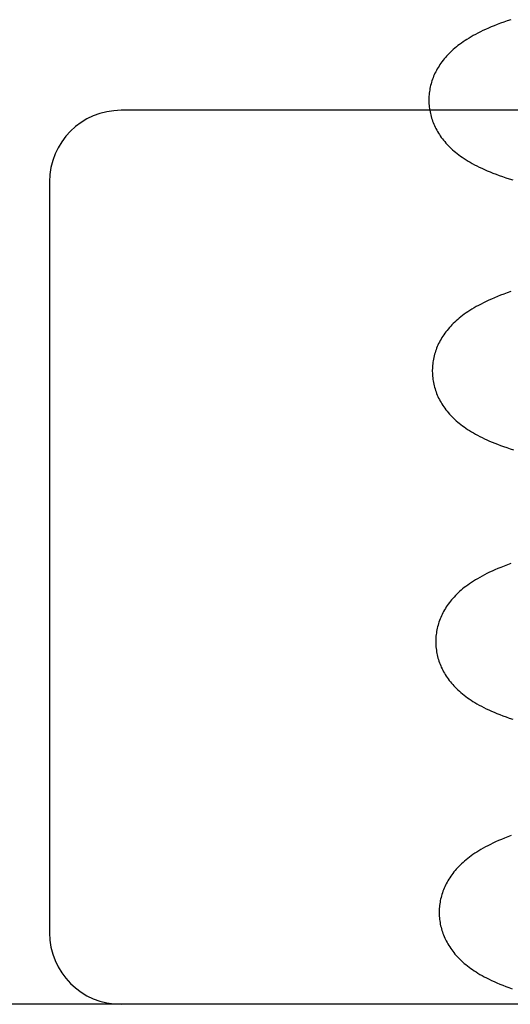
# Model space of a CAD drawing. Header units: inches. Extents: x 0 to 200, y 0 to 129.
# Tile 19 of 94: x 26.999 to 27.102, y 50.021 to 50.227. Entities that reach past the tile are written whole.
import ezdxf

# ---------------------------------------------------------------- set-up
doc = ezdxf.new("R2010")
doc.units = ezdxf.units.IN
doc.header["$LTSCALE"] = 11
doc.header["$MEASUREMENT"] = 0
doc.linetypes.add('HIDDEN', pattern=[0.2, 0.1, -0.1])
doc.layers.add('DEFAULT_2', color=8, linetype='HIDDEN')

msp = doc.modelspace()

# ---------------------------------------------------------------- linework, layer by layer
at = {"layer": 'DEFAULT_2', "color": 8, "linetype": 'HIDDEN'}
for p, q in [((27.16526, 50.20833), (27.02026, 50.20833)), ((27.00526, 50.19333), (27.00526, 50.03583)), ((27.38026, 50.02083), (26.82026, 50.02083))]:
    msp.add_line(p, q, dxfattribs=at)
for points in [[(27.1019, 50.22733), (27.10117, 50.22709), (27.10045, 50.22684), (27.09976, 50.22658), (27.09908, 50.22633), (27.09844, 50.22607), (27.09782, 50.22582), (27.09722, 50.22556), (27.09664, 50.2253), (27.09608, 50.22504), (27.09554, 50.22478), (27.09503, 50.22452), (27.09453, 50.22426), (27.09405, 50.224), (27.09359, 50.22374), (27.09315, 50.22347), (27.09272, 50.22321), (27.09232, 50.22295), (27.09193, 50.22269), (27.09155, 50.22242), (27.09119, 50.22216), (27.09084, 50.22189), (27.0905, 50.22162), (27.09018, 50.22135), (27.08986, 50.22108), (27.08956, 50.2208), (27.08927, 50.22053), (27.08898, 50.22025), (27.08871, 50.21997), (27.08845, 50.21968), (27.08819, 50.2194), (27.08795, 50.21911), (27.08772, 50.21882), (27.08749, 50.21852), (27.08728, 50.21822), (27.08707, 50.21792), (27.08687, 50.21762), (27.08668, 50.21732), (27.08651, 50.21701), (27.08634, 50.21671), (27.08617, 50.2164), (27.08602, 50.21609), (27.08588, 50.21578), (27.08574, 50.21546), (27.08562, 50.21515), (27.0855, 50.21483), (27.08539, 50.21452), (27.08529, 50.2142), (27.0852, 50.21387), (27.08511, 50.21355), (27.08504, 50.21323), (27.08497, 50.2129), (27.08491, 50.21257), (27.08486, 50.21225), (27.08482, 50.21192), (27.08479, 50.21159), (27.08476, 50.21126), (27.08475, 50.21093), (27.08474, 50.2106), (27.08474, 50.21032)], [(27.08474, 50.21032), (27.08475, 50.21003), (27.08476, 50.2097), (27.08479, 50.20936), (27.08482, 50.20902), (27.08487, 50.20869), (27.08492, 50.20836), (27.08498, 50.20803), (27.08505, 50.20769), (27.08513, 50.20737), (27.08521, 50.20704), (27.08531, 50.20671), (27.08541, 50.20639), (27.08552, 50.20606), (27.08564, 50.20574), (27.08577, 50.20543), (27.08591, 50.20511), (27.08606, 50.20479), (27.08622, 50.20448), (27.08638, 50.20417), (27.08656, 50.20386), (27.08674, 50.20355), (27.08694, 50.20325), (27.08714, 50.20295), (27.08735, 50.20265), (27.08757, 50.20235), (27.0878, 50.20205), (27.08805, 50.20176), (27.0883, 50.20147), (27.08856, 50.20118), (27.08883, 50.2009), (27.08911, 50.20062), (27.0894, 50.20034), (27.0897, 50.20007), (27.09001, 50.19979), (27.09033, 50.19952), (27.09066, 50.19925), (27.09101, 50.19899), (27.09137, 50.19873), (27.09174, 50.19847), (27.09213, 50.19821), (27.09253, 50.19795), (27.09294, 50.19769), (27.09338, 50.19743), (27.09383, 50.19718), (27.0943, 50.19692), (27.09479, 50.19667), (27.0953, 50.19641), (27.09583, 50.19616), (27.09638, 50.19591), (27.09696, 50.19566), (27.09755, 50.19541), (27.09817, 50.19517), (27.09881, 50.19492), (27.09947, 50.19468), (27.10015, 50.19444), (27.10086, 50.1942), (27.10159, 50.19397), (27.10233, 50.19374)], [(27.1019, 50.1703), (27.10117, 50.17004), (27.10047, 50.16979), (27.09978, 50.16953), (27.09913, 50.16927), (27.0985, 50.16901), (27.09789, 50.16875), (27.0973, 50.16848), (27.09673, 50.16822), (27.09619, 50.16796), (27.09567, 50.16769), (27.09516, 50.16742), (27.09468, 50.16716), (27.09421, 50.16689), (27.09377, 50.16662), (27.09334, 50.16635), (27.09293, 50.16609), (27.09254, 50.16582), (27.09216, 50.16555), (27.0918, 50.16528), (27.09144, 50.16501), (27.0911, 50.16474), (27.09078, 50.16446), (27.09046, 50.16418), (27.09016, 50.1639), (27.08986, 50.16362), (27.08958, 50.16333), (27.08931, 50.16304), (27.08905, 50.16275), (27.08879, 50.16246), (27.08855, 50.16217), (27.08832, 50.16187), (27.08809, 50.16157), (27.08788, 50.16126), (27.08767, 50.16096), (27.08748, 50.16065), (27.08729, 50.16034), (27.08712, 50.16003), (27.08695, 50.15971), (27.08679, 50.1594), (27.08664, 50.15908), (27.0865, 50.15876), (27.08637, 50.15844), (27.08625, 50.15812), (27.08614, 50.1578), (27.08603, 50.15747), (27.08594, 50.15715), (27.08585, 50.15682), (27.08577, 50.15649), (27.0857, 50.15616), (27.08564, 50.15582), (27.08559, 50.15549), (27.08555, 50.15516), (27.08551, 50.15482), (27.08549, 50.15449), (27.08547, 50.15415), (27.08546, 50.15381), (27.08546, 50.15352)], [(27.08546, 50.15352), (27.08547, 50.15324), (27.08548, 50.1529), (27.08551, 50.15257), (27.08554, 50.15223), (27.08559, 50.15189), (27.08564, 50.15156), (27.0857, 50.15123), (27.08577, 50.15089), (27.08585, 50.15056), (27.08594, 50.15023), (27.08603, 50.14991), (27.08614, 50.14958), (27.08625, 50.14926), (27.08637, 50.14894), (27.0865, 50.14862), (27.08664, 50.1483), (27.08679, 50.14799), (27.08695, 50.14767), (27.08711, 50.14736), (27.08729, 50.14705), (27.08747, 50.14674), (27.08767, 50.14644), (27.08788, 50.14613), (27.08809, 50.14583), (27.08832, 50.14552), (27.08855, 50.14522), (27.0888, 50.14493), (27.08906, 50.14463), (27.08932, 50.14434), (27.08959, 50.14406), (27.08988, 50.14378), (27.09017, 50.1435), (27.09047, 50.14322), (27.09078, 50.14295), (27.0911, 50.14269), (27.09143, 50.14243), (27.09177, 50.14217), (27.09212, 50.14191), (27.09249, 50.14166), (27.09286, 50.1414), (27.09325, 50.14115), (27.09365, 50.1409), (27.09407, 50.14066), (27.09451, 50.14041), (27.09496, 50.14017), (27.09542, 50.13992), (27.0959, 50.13968), (27.0964, 50.13944), (27.09691, 50.13921), (27.09744, 50.13897), (27.09798, 50.13874), (27.09855, 50.13851), (27.09914, 50.13828), (27.09976, 50.13804), (27.1004, 50.13781), (27.10107, 50.13758), (27.10177, 50.13735), (27.1025, 50.13712)], [(27.1019, 50.11326), (27.10119, 50.113), (27.1005, 50.11273), (27.09984, 50.11247), (27.0992, 50.11221), (27.09859, 50.11195), (27.09801, 50.11169), (27.09745, 50.11143), (27.09691, 50.11116), (27.09639, 50.1109), (27.09588, 50.11063), (27.0954, 50.11037), (27.09493, 50.1101), (27.09449, 50.10983), (27.09406, 50.10956), (27.09365, 50.1093), (27.09326, 50.10903), (27.09288, 50.10876), (27.09251, 50.10849), (27.09216, 50.10822), (27.09182, 50.10794), (27.0915, 50.10767), (27.09118, 50.10739), (27.09088, 50.10711), (27.09058, 50.10683), (27.0903, 50.10654), (27.09003, 50.10625), (27.08976, 50.10596), (27.08951, 50.10567), (27.08927, 50.10537), (27.08904, 50.10508), (27.08881, 50.10477), (27.0886, 50.10447), (27.08839, 50.10417), (27.0882, 50.10386), (27.08801, 50.10355), (27.08784, 50.10323), (27.08767, 50.10292), (27.08751, 50.10261), (27.08736, 50.10229), (27.08722, 50.10197), (27.08709, 50.10165), (27.08697, 50.10133), (27.08686, 50.10101), (27.08675, 50.10068), (27.08666, 50.10036), (27.08657, 50.10003), (27.08649, 50.0997), (27.08642, 50.09937), (27.08636, 50.09903), (27.08631, 50.0987), (27.08627, 50.09837), (27.08623, 50.09803), (27.08621, 50.0977), (27.08619, 50.09736), (27.08618, 50.09702), (27.08618, 50.09673)], [(27.08618, 50.09673), (27.08619, 50.09645), (27.0862, 50.09611), (27.08623, 50.09578), (27.08626, 50.09544), (27.08631, 50.09511), (27.08636, 50.09478), (27.08642, 50.09444), (27.08649, 50.09411), (27.08657, 50.09378), (27.08665, 50.09345), (27.08675, 50.09313), (27.08685, 50.0928), (27.08696, 50.09248), (27.08709, 50.09216), (27.08722, 50.09184), (27.08735, 50.09153), (27.0875, 50.09121), (27.08766, 50.0909), (27.08782, 50.09059), (27.088, 50.09028), (27.08818, 50.08997), (27.08838, 50.08967), (27.08858, 50.08936), (27.08879, 50.08906), (27.08901, 50.08876), (27.08925, 50.08847), (27.08949, 50.08818), (27.08974, 50.08789), (27.09, 50.0876), (27.09027, 50.08732), (27.09055, 50.08704), (27.09084, 50.08676), (27.09114, 50.08648), (27.09145, 50.08621), (27.09177, 50.08594), (27.09211, 50.08567), (27.09245, 50.08541), (27.09281, 50.08514), (27.09318, 50.08488), (27.09357, 50.08462), (27.09397, 50.08437), (27.09438, 50.08411), (27.09482, 50.08385), (27.09527, 50.0836), (27.09574, 50.08334), (27.09623, 50.08309), (27.09674, 50.08283), (27.09727, 50.08258), (27.09783, 50.08233), (27.0984, 50.08208), (27.09899, 50.08183), (27.09961, 50.08158), (27.10025, 50.08134), (27.10091, 50.0811), (27.10159, 50.08086), (27.1023, 50.08062)], [(27.10196, 50.05622), (27.10126, 50.05596), (27.10059, 50.05569), (27.09994, 50.05543), (27.09932, 50.05516), (27.09873, 50.0549), (27.09816, 50.05463), (27.09762, 50.05437), (27.09709, 50.0541), (27.09659, 50.05383), (27.09611, 50.05357), (27.09564, 50.0533), (27.0952, 50.05303), (27.09477, 50.05277), (27.09436, 50.0525), (27.09397, 50.05223), (27.09359, 50.05196), (27.09323, 50.05169), (27.09288, 50.05142), (27.09254, 50.05115), (27.09221, 50.05087), (27.0919, 50.05059), (27.09159, 50.05031), (27.0913, 50.05003), (27.09102, 50.04974), (27.09074, 50.04946), (27.09048, 50.04917), (27.09023, 50.04887), (27.08999, 50.04858), (27.08975, 50.04828), (27.08953, 50.04798), (27.08932, 50.04768), (27.08911, 50.04737), (27.08892, 50.04706), (27.08873, 50.04675), (27.08855, 50.04644), (27.08839, 50.04613), (27.08823, 50.04581), (27.08808, 50.0455), (27.08794, 50.04518), (27.08781, 50.04486), (27.08769, 50.04454), (27.08758, 50.04421), (27.08747, 50.04389), (27.08738, 50.04356), (27.08729, 50.04323), (27.08721, 50.0429), (27.08714, 50.04257), (27.08708, 50.04224), (27.08703, 50.04191), (27.08699, 50.04157), (27.08695, 50.04124), (27.08693, 50.0409), (27.08691, 50.04057), (27.0869, 50.04023), (27.0869, 50.03994)], [(27.0869, 50.03994), (27.08691, 50.03966), (27.08692, 50.03932), (27.08695, 50.03899), (27.08698, 50.03865), (27.08703, 50.03832), (27.08708, 50.03798), (27.08714, 50.03765), (27.08721, 50.03732), (27.08729, 50.03699), (27.08737, 50.03666), (27.08747, 50.03634), (27.08757, 50.03601), (27.08769, 50.03569), (27.08781, 50.03537), (27.08794, 50.03505), (27.08808, 50.03473), (27.08822, 50.03442), (27.08838, 50.03411), (27.08855, 50.03379), (27.08872, 50.03348), (27.08891, 50.03317), (27.0891, 50.03287), (27.08931, 50.03256), (27.08952, 50.03226), (27.08974, 50.03196), (27.08997, 50.03167), (27.09021, 50.03138), (27.09046, 50.03109), (27.09072, 50.0308), (27.09099, 50.03052), (27.09127, 50.03024), (27.09156, 50.02996), (27.09186, 50.02969), (27.09216, 50.02942), (27.09248, 50.02916), (27.09281, 50.02889), (27.09315, 50.02863), (27.0935, 50.02837), (27.09386, 50.02812), (27.09424, 50.02786), (27.09463, 50.02761), (27.09503, 50.02736), (27.09545, 50.02711), (27.09589, 50.02686), (27.09636, 50.0266), (27.09684, 50.02635), (27.09735, 50.0261), (27.09788, 50.02584), (27.09843, 50.02559), (27.099, 50.02534), (27.0996, 50.02509), (27.10022, 50.02484), (27.10086, 50.02459), (27.10152, 50.02434), (27.10221, 50.0241)]]:
    msp.add_lwpolyline(points, dxfattribs=at)
for centre, start, end in [((27.02026, 50.19333), 90, 180), ((27.02026, 50.03583), 180, 270)]:
    msp.add_arc(centre, 0.015, start, end, dxfattribs=at)

doc.saveas('drawing.dxf')
